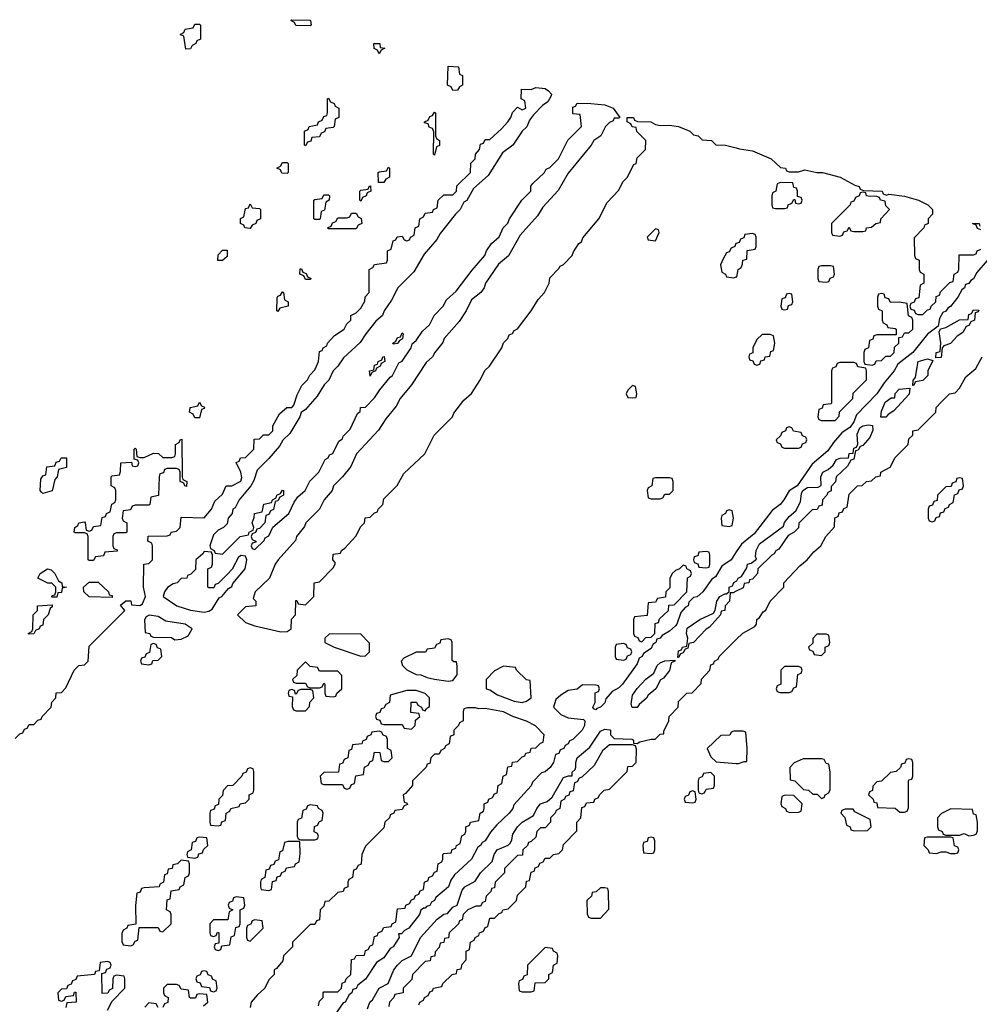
# Model space of a CAD drawing. Header units: inches. Extents: x 2710028 to 2964570, y 496606 to 722708.
# Tile 224 of 228: x 2906889 to 2911055, y 683500 to 687774. Entities that reach past the tile are written whole.
import ezdxf

# ---------------------------------------------------------------- set-up
doc = ezdxf.new("R2010")
doc.units = ezdxf.units.IN
doc.header["$MEASUREMENT"] = 0
doc.layers.add('C9608', color=7, linetype='Continuous')
doc.layers.add('C9618', color=7, linetype='Continuous')

msp = doc.modelspace()

# ---------------------------------------------------------------- linework, layer by layer
at = {"layer": 'C9608', "color": 6}
for points in [[(2908150, 687748), (2908088.4, 687748.4), (2908082, 687762), (2908066, 687770), (2908070, 687774), (2908148, 687772), (2908152, 687770), (2908154, 687750)], [(2907610, 687646), (2907602, 687702), (2907586, 687710), (2907602, 687718), (2907607.3, 687732.7), (2907642, 687738), (2907650, 687754), (2907670, 687754), (2907674, 687750), (2907674, 687690), (2907658, 687682), (2907654, 687670), (2907638, 687662), (2907630, 687648)], [(2908450, 687626), (2908442, 687642), (2908428.4, 687648.4), (2908426, 687670), (2908452, 687670), (2908454, 687654), (2908474, 687650), (2908458, 687642)], [(2908770, 687466), (2908762, 687482), (2908746, 687490), (2908750, 687572), (2908794, 687570), (2908798, 687538), (2908811.6, 687531.6), (2908812, 687490), (2908798, 687482), (2908790, 687468)], [(2908130, 687226), (2908126, 687230), (2908126, 687290), (2908142, 687298), (2908146, 687310), (2908182, 687318), (2908186, 687330), (2908202, 687338), (2908210, 687354), (2908222, 687358), (2908226, 687370), (2908226, 687430), (2908230, 687434), (2908238, 687418), (2908254, 687410), (2908258, 687398), (2908274, 687390), (2908274, 687350), (2908258, 687342), (2908254, 687310), (2908250, 687306), (2908218, 687302), (2908212.7, 687287.3), (2908198, 687282), (2908190, 687266), (2908158, 687262), (2908152.7, 687247.3), (2908138, 687242)], [(2908690, 687186), (2908686, 687190), (2908687.3, 687287.3), (2908682, 687302), (2908667.3, 687307.3), (2908662, 687322), (2908646, 687326), (2908646, 687330), (2908662, 687338), (2908670, 687354), (2908682, 687358), (2908690, 687372), (2908694, 687370), (2908694, 687270), (2908698, 687258), (2908712, 687250), (2908711.6, 687228.4), (2908698, 687222)], [(2908050, 687106), (2908027.3, 687107.3), (2908022, 687122), (2908006, 687130), (2908022, 687138), (2908030, 687154), (2908050, 687154), (2908054, 687150), (2908054, 687110)], [(2908447.3, 687067.3), (2908446, 687110), (2908450, 687114), (2908482, 687118), (2908490, 687134), (2908494, 687130), (2908494, 687090), (2908478, 687082), (2908470, 687068)], [(2908370, 686986), (2908366, 686990), (2908366, 687030), (2908370, 687034), (2908402, 687038), (2908406, 687050), (2908412.7, 687052.7), (2908414, 687030), (2908398, 687022), (2908394, 687010), (2908378, 687002)], [(2908170, 686906), (2908166, 686910), (2908166, 686990), (2908170, 686994), (2908202, 686998), (2908210, 687014), (2908230, 687014), (2908234, 687010), (2908232, 686990), (2908218, 686982), (2908212.7, 686947.3), (2908198, 686942), (2908194, 686910), (2908190, 686906)], [(2907890, 686868), (2907866, 686870), (2907862, 686882), (2907848, 686890), (2907848.4, 686911.6), (2907862, 686918), (2907870, 686954), (2907882, 686958), (2907890, 686974), (2907898, 686958), (2907930, 686954), (2907934, 686950), (2907934, 686910), (2907918, 686902), (2907914, 686890), (2907898, 686882)], [(2908230, 686866), (2908226, 686870), (2908242, 686878), (2908247.3, 686892.7), (2908262, 686898), (2908270, 686914), (2908310, 686914), (2908322, 686918), (2908330, 686934), (2908350, 686934), (2908358, 686918), (2908371.6, 686911.6), (2908374, 686890), (2908358, 686882), (2908350, 686866)], [(2909650, 686866), (2909614, 686830), (2909618, 686818), (2909650, 686814), (2909666, 686850), (2909662, 686862)], [(2907748.7, 686728.7), (2907750, 686754), (2907770, 686774), (2907790, 686774), (2907790, 686746), (2907770, 686728.7)], [(2908130, 686646), (2908122, 686662), (2908106, 686670), (2908107.3, 686692.7), (2908112.7, 686692.7), (2908118, 686678), (2908132.7, 686672.7), (2908138, 686658), (2908154, 686650), (2908150, 686646)], [(2908010, 686508), (2908006, 686510), (2908007.3, 686567.3), (2908010, 686574), (2908022, 686578), (2908030, 686592), (2908034, 686590), (2908038, 686558), (2908054, 686550), (2908054, 686530), (2908018, 686522)], [(2908510, 686366), (2908508.7, 686370), (2908522, 686378), (2908530, 686394), (2908542, 686398), (2908550, 686414), (2908554, 686410), (2908551.6, 686388.4), (2908538, 686382), (2908530, 686368)], [(2908410, 686226), (2908408, 686250), (2908426, 686254), (2908430, 686274), (2908442, 686278), (2908446, 686290), (2908462, 686298), (2908466, 686310), (2908472, 686312), (2908474, 686290), (2908458, 686282), (2908454, 686270), (2908438, 686262), (2908434, 686250), (2908418, 686242)], [(2909550, 686186), (2909530, 686166), (2909522, 686150), (2909530, 686134), (2909550, 686132), (2909566, 686134), (2909568, 686150), (2909562, 686182)], [(2907650, 686046), (2907642, 686062), (2907626, 686070), (2907628.7, 686091.3), (2907662, 686098), (2907670, 686114), (2907678, 686098), (2907692, 686092), (2907690, 686086), (2907678, 686082), (2907670, 686046)], [(2907612.7, 685747.3), (2907606, 685750), (2907602, 685762), (2907586, 685770), (2907586, 685810), (2907582, 685822), (2907570, 685826), (2907530, 685826), (2907518, 685822), (2907512.7, 685807.3), (2907498, 685802), (2907494, 685790), (2907491.6, 685708.4), (2907458, 685702), (2907454, 685670), (2907450, 685666), (2907390, 685666), (2907378, 685662), (2907370, 685646), (2907338, 685642), (2907334, 685610), (2907338, 685598), (2907354, 685590), (2907354, 685550), (2907350, 685546), (2907310, 685546), (2907298, 685542), (2907294, 685530), (2907294, 685490), (2907298, 685478), (2907312.7, 685472.7), (2907312.7, 685467.3), (2907258, 685462), (2907252.7, 685447.3), (2907218, 685442), (2907210, 685426), (2907190, 685426), (2907186, 685430), (2907186, 685530), (2907182, 685542), (2907170, 685546), (2907130, 685546), (2907126, 685550), (2907128, 685570), (2907142, 685578), (2907146, 685590), (2907170, 685594), (2907174, 685590), (2907178, 685558), (2907190, 685554), (2907202, 685558), (2907210, 685574), (2907242, 685578), (2907247.3, 685612.7), (2907262, 685618), (2907266, 685630), (2907282, 685638), (2907288.4, 685671.6), (2907302, 685678), (2907306, 685690), (2907306, 685730), (2907302, 685742), (2907286, 685750), (2907286, 685790), (2907290, 685794), (2907322, 685798), (2907327.3, 685812.7), (2907328, 685850), (2907374, 685854), (2907378, 685838), (2907390, 685834), (2907402, 685838), (2907406, 685850), (2907402, 685862), (2907386, 685866), (2907386, 685910), (2907390, 685914), (2907394, 685910), (2907398, 685878), (2907410, 685874), (2907430, 685874), (2907470, 685892), (2907491.6, 685891.6), (2907510, 685874), (2907550, 685874), (2907562, 685878), (2907566, 685890), (2907566, 685930), (2907582, 685938), (2907586, 685950), (2907592.7, 685952.7), (2907594, 685790), (2907598, 685778), (2907614, 685770)], [(2906990, 685718), (2906983.1, 685723.1), (2906978, 685730), (2906980.4, 685779.6), (2906990, 685794), (2907002, 685798), (2907007.3, 685832.7), (2907042, 685838), (2907047.3, 685852.7), (2907062, 685858), (2907068.4, 685871.6), (2907091.6, 685871.6), (2907092, 685830), (2907058, 685822), (2907052, 685790), (2907042, 685778), (2907030, 685728.7)], [(2909710, 685786), (2909650, 685786), (2909638, 685782), (2909634, 685750), (2909618, 685742), (2909614, 685730), (2909618, 685698), (2909630, 685694), (2909670, 685694), (2909682, 685698), (2909690, 685714), (2909710, 685714), (2909726, 685730), (2909726, 685770), (2909722, 685782)], [(2909970, 685646), (2909958, 685642), (2909954, 685630), (2909938, 685622), (2909934, 685610), (2909938, 685578), (2909970, 685574), (2909982, 685578), (2909988, 685610), (2909982, 685642)], [(2907690, 685466), (2907684.7, 685455.3), (2907654, 685430), (2907652.7, 685387.3), (2907632.7, 685367.3), (2907618, 685362), (2907614, 685350), (2907590, 685348), (2907572, 685330), (2907554.8, 685325.2), (2907530.8, 685309.2), (2907518, 685290), (2907511.3, 685270), (2907571.3, 685230), (2907630, 685210.7), (2907690, 685202.8), (2907710, 685206), (2907725.2, 685214.8), (2907755.3, 685264.7), (2907766, 685270), (2907795.3, 685304.7), (2907810, 685314), (2907814, 685326), (2907868, 685390), (2907875.3, 685430), (2907870, 685446), (2907850, 685448), (2907839.6, 685440.4), (2907811.3, 685388.7), (2907790, 685366), (2907750, 685326), (2907738, 685322), (2907732, 685308), (2907710, 685308), (2907706, 685310), (2907706, 685390), (2907722, 685398), (2907726, 685410), (2907726, 685450), (2907722, 685462)], [(2909870, 685466), (2909838, 685462), (2909832.7, 685447.3), (2909818, 685442), (2909814, 685430), (2909818, 685418), (2909832.7, 685412.7), (2909838, 685398), (2909870, 685394), (2909882, 685398), (2909886, 685410), (2909886, 685450), (2909882, 685462)], [(2907028, 685268), (2907030, 685274), (2907042, 685278), (2907046, 685290), (2907046, 685310), (2907028.4, 685328.4), (2907011.6, 685328.4), (2906968, 685350), (2906978, 685370), (2907010, 685390.8), (2907025.4, 685385.4), (2907042, 685370), (2907058, 685338), (2907072, 685330), (2907074, 685314), (2907092, 685310), (2907074, 685306), (2907070, 685288), (2907054, 685286), (2907050, 685268)], [(2909770, 685406), (2909754, 685390), (2909736.9, 685383.1), (2909722, 685370), (2909711.6, 685348.4), (2909711.6, 685308.4), (2909694, 685290), (2909692.7, 685267.3), (2909658, 685262), (2909650, 685246), (2909618, 685242), (2909612.7, 685187.3), (2909558, 685182), (2909554, 685170), (2909554, 685110), (2909558, 685098), (2909572.7, 685092.7), (2909578, 685078), (2909590, 685074), (2909607.3, 685092.7), (2909630, 685094), (2909646, 685110), (2909647.3, 685152.7), (2909662, 685158), (2909667.3, 685172.7), (2909706, 685210), (2909707.3, 685232.7), (2909730, 685234), (2909786, 685290), (2909788.8, 685351.1), (2909802, 685358), (2909806, 685370), (2909802, 685382), (2909786, 685390), (2909782, 685402)], [(2907290, 685266), (2907190, 685268.7), (2907168, 685290), (2907166, 685310), (2907190, 685332), (2907230, 685332), (2907274, 685290), (2907278, 685278), (2907290, 685274)], [(2906930, 685106), (2906926, 685110), (2906942, 685118), (2906946, 685130), (2906948, 685190), (2906966, 685210), (2906966, 685230), (2907030, 685234), (2907030, 685226), (2907022, 685218), (2907012, 685190), (2906992, 685170), (2906990, 685146), (2906978, 685142), (2906974, 685130), (2906958, 685122), (2906950, 685108)], [(2907451.2, 685188.9), (2907438, 685182), (2907431.2, 685168.9), (2907434, 685114), (2907454, 685110), (2907458, 685098), (2907470, 685094), (2907548, 685092), (2907562, 685082), (2907590, 685084.7), (2907620.2, 685099.8), (2907638, 685130), (2907608, 685150), (2907523.1, 685163.1), (2907490, 685184)], [(2908368, 685108), (2908232.7, 685107.3), (2908214, 685090), (2908214, 685070), (2908254, 685050), (2908370, 685011.3), (2908390, 685012), (2908408, 685030), (2908408, 685068)], [(2908750, 685086), (2908718, 685082), (2908712.7, 685067.3), (2908698, 685062), (2908690, 685046), (2908658, 685042), (2908651.2, 685028.9), (2908610, 685028), (2908556.9, 685003.1), (2908544.7, 684990), (2908551.3, 684970), (2908570, 684951.3), (2908610, 684931), (2908630, 684930.8), (2908658, 684918), (2908690, 684910.8), (2908750, 684902.8), (2908770, 684906), (2908788.7, 684930), (2908788.4, 684968.4), (2908786, 684986), (2908774, 684986), (2908767.3, 684992.7), (2908766, 685070), (2908762, 685082)], [(2907470, 685066), (2907458, 685062), (2907452.7, 685027.3), (2907438, 685022), (2907432.7, 685007.3), (2907418, 685002), (2907414, 684990), (2907418, 684978), (2907450, 684974), (2907462, 684978), (2907467.3, 684992.7), (2907490, 684994), (2907506, 685010), (2907502, 685042), (2907487.3, 685047.3), (2907482, 685062)], [(2909510, 685066), (2909478, 685062), (2909474, 685050), (2909474, 685010), (2909478, 684998), (2909510, 684994), (2909522, 684998), (2909527.3, 685012.7), (2909542, 685018), (2909546, 685030), (2909542, 685042), (2909527.3, 685047.3), (2909522, 685062)], [(2909548, 684788), (2909543.1, 684803.1), (2909550, 684842), (2909569.6, 684870.4), (2909608, 684912), (2909642.7, 684937.3), (2909657.2, 684970), (2909670, 684982.8), (2909690.7, 684990.7), (2909734, 684994), (2909734, 684990), (2909718, 684982), (2909710.9, 684949.1), (2909683.6, 684916.4), (2909671.6, 684908.4), (2909651.3, 684870), (2909618, 684842), (2909610.7, 684829.3), (2909578, 684802), (2909570, 684789)], [(2908130, 684986), (2908094, 684950), (2908092.7, 684927.3), (2908074, 684910), (2908078, 684898), (2908090, 684894), (2908130, 684894), (2908138, 684878), (2908150, 684874), (2908190, 684874), (2908202, 684878), (2908210, 684894), (2908214, 684890), (2908214, 684850), (2908218, 684838), (2908250, 684834), (2908262, 684838), (2908266, 684850), (2908288, 684870), (2908287.3, 684927.3), (2908270, 684946), (2908190, 684946), (2908182, 684962), (2908150, 684966)], [(2908990, 684968), (2908950, 684948), (2908914, 684910), (2908914, 684870), (2908930, 684864.7), (2908963, 684843), (2909035.9, 684815.9), (2909070, 684810.7), (2909090, 684816), (2909109, 684831), (2909106, 684906), (2909090, 684908), (2909046, 684950), (2909042, 684962)], [(2908150, 684866), (2908110, 684866), (2908098, 684862), (2908090, 684846), (2908086, 684846), (2908082, 684862), (2908070, 684866), (2908058, 684862), (2908054, 684850), (2908058, 684838), (2908074, 684834), (2908072.7, 684792.7), (2908078, 684778), (2908090, 684774), (2908130, 684774), (2908147.3, 684792.7), (2908148.4, 684811.6), (2908166, 684830), (2908162, 684862)], [(2908610, 684862), (2908570, 684862), (2908498, 684842), (2908494, 684810), (2908478, 684802), (2908470, 684786), (2908458, 684782), (2908452.7, 684767.3), (2908438, 684762), (2908434, 684750), (2908438, 684738), (2908452.7, 684732.7), (2908458, 684718), (2908470, 684714), (2908550, 684714), (2908558, 684698), (2908590, 684694), (2908606, 684710), (2908607.3, 684732.7), (2908626, 684750), (2908622, 684762), (2908587.3, 684767.3), (2908589, 684811), (2908611.6, 684811.6), (2908618, 684798), (2908634, 684790), (2908638, 684778), (2908650, 684774), (2908655.3, 684784.7), (2908668, 684792), (2908668.7, 684830), (2908650, 684848.7)], [(2908450, 684686), (2908418, 684682), (2908414, 684670), (2908398, 684662), (2908394, 684650), (2908378, 684642), (2908374, 684630), (2908334, 684626), (2908330, 684606), (2908318, 684602), (2908314, 684570), (2908298, 684562), (2908290, 684546), (2908278, 684542), (2908272.7, 684507.3), (2908210, 684506), (2908194, 684490), (2908198, 684458), (2908210, 684454), (2908290, 684454), (2908298, 684438), (2908310, 684434), (2908322, 684438), (2908330, 684454), (2908342, 684458), (2908348.7, 684491.3), (2908382, 684498), (2908386, 684530), (2908402, 684538), (2908410, 684554), (2908422, 684558), (2908430, 684594), (2908452.7, 684592.7), (2908458, 684558), (2908470, 684554), (2908490, 684554), (2908506, 684570), (2908502, 684602), (2908486, 684610), (2908486, 684650), (2908482, 684662), (2908466, 684670), (2908462, 684682)], [(2907890, 684526), (2907878, 684522), (2907872.7, 684507.3), (2907858, 684502), (2907854, 684490), (2907814, 684450), (2907791.6, 684448.4), (2907772, 684428), (2907770, 684406), (2907754, 684390), (2907752.7, 684367.3), (2907738, 684362), (2907732.7, 684347.3), (2907718, 684342), (2907714, 684330), (2907714, 684290), (2907718, 684278), (2907750, 684274), (2907762, 684278), (2907767.3, 684292.7), (2907782, 684298), (2907786, 684330), (2907802, 684338), (2907806, 684350), (2907842, 684358), (2907846, 684370), (2907870, 684374), (2907886, 684390), (2907886, 684410), (2907902, 684418), (2907906, 684430), (2907906, 684510), (2907902, 684522)], [(2909890, 684506), (2909858, 684502), (2909852.7, 684487.3), (2909838, 684482), (2909834, 684470), (2909834, 684430), (2909838, 684418), (2909850, 684414), (2909862, 684418), (2909870, 684434), (2909902, 684438), (2909906, 684450), (2909906, 684490)], [(2909810, 684426), (2909798, 684422), (2909792.7, 684407.3), (2909778, 684402), (2909774, 684390), (2909778, 684378), (2909810, 684374), (2909822, 684378), (2909826, 684390), (2909822, 684422)], [(2908150, 684366), (2908138, 684362), (2908132.7, 684347.3), (2908118, 684342), (2908112.7, 684307.3), (2908098, 684302), (2908094, 684290), (2908094, 684230), (2908098, 684218), (2908110, 684214), (2908170, 684214), (2908182, 684218), (2908186, 684230), (2908182, 684242), (2908168, 684248), (2908168.4, 684271.6), (2908182, 684278), (2908190, 684294), (2908202, 684298), (2908206, 684330), (2908202, 684342), (2908186, 684350), (2908182, 684362)], [(2907670, 684226), (2907658, 684222), (2907652.7, 684207.3), (2907638, 684202), (2907634, 684170), (2907618, 684162), (2907614, 684150), (2907618, 684138), (2907650, 684134), (2907662, 684138), (2907667.3, 684152.7), (2907682, 684158), (2907687.3, 684172.7), (2907706, 684190), (2907702, 684222)], [(2909630, 684226), (2909618, 684222), (2909612.7, 684207.3), (2909598, 684202), (2909594, 684190), (2909598, 684158), (2909630, 684154), (2909642, 684158), (2909646, 684170), (2909646, 684210), (2909642, 684222)], [(2908052.7, 684207.3), (2908038, 684202), (2908030, 684166), (2908018, 684162), (2908012.7, 684127.3), (2907998, 684122), (2907992.7, 684107.3), (2907978, 684102), (2907972.7, 684087.3), (2907958, 684082), (2907954, 684050), (2907938, 684042), (2907934, 684030), (2907934, 684010), (2907938, 683998), (2907970, 683994), (2907982, 683998), (2907987.3, 684032.7), (2908002, 684038), (2908007.3, 684052.7), (2908022, 684058), (2908027.3, 684072.7), (2908042, 684078), (2908047.3, 684092.7), (2908082, 684098), (2908086, 684110), (2908102, 684118), (2908107.3, 684152.7), (2908106, 684206)], [(2907590, 684126), (2907574, 684110), (2907554, 684106), (2907551.2, 684088.9), (2907534, 684086), (2907530, 684066), (2907518, 684062), (2907514, 684030), (2907498, 684022), (2907494, 684010), (2907430, 684006), (2907418, 684002), (2907412.7, 683987.3), (2907398, 683982), (2907391.6, 683928.4), (2907392.7, 683847.3), (2907358, 683842), (2907354, 683830), (2907338, 683822), (2907332.7, 683807.3), (2907332.7, 683772.7), (2907338, 683758), (2907370, 683754), (2907382, 683758), (2907390, 683774), (2907402, 683778), (2907407.3, 683832.7), (2907490, 683834), (2907498, 683818), (2907510, 683814), (2907546, 683850), (2907546, 683890), (2907542, 683902), (2907526, 683910), (2907530, 683954), (2907542, 683958), (2907547.3, 683992.7), (2907582, 683998), (2907586, 684010), (2907602, 684018), (2907608, 684050), (2907622, 684058), (2907626, 684070), (2907626, 684110), (2907622, 684122)], [(2909430, 684006), (2909410, 684006), (2909391.6, 683988.4), (2909374, 683986), (2909372, 683970), (2909352, 683950), (2909352.7, 683892.7), (2909358, 683878), (2909370, 683874), (2909410, 683874), (2909447.3, 683912.7), (2909446, 683990), (2909442, 684002)], [(2907830, 683966), (2907818, 683962), (2907812.7, 683947.3), (2907798, 683942), (2907794, 683930), (2907798, 683918), (2907814, 683910), (2907798, 683902), (2907792.7, 683867.3), (2907730, 683866), (2907714, 683850), (2907714, 683810), (2907718, 683798), (2907730, 683794), (2907742, 683798), (2907747.3, 683812.7), (2907754, 683810), (2907754, 683766), (2907738, 683762), (2907734, 683750), (2907738, 683738), (2907750, 683734), (2907762, 683738), (2907766, 683754), (2907802, 683758), (2907807.3, 683792.7), (2907822, 683798), (2907827.3, 683832.7), (2907842, 683838), (2907846, 683850), (2907846, 683910), (2907862, 683918), (2907866, 683930), (2907862, 683962)], [(2907910, 683866), (2907898, 683862), (2907892.7, 683847.3), (2907878, 683842), (2907874, 683830), (2907874, 683790), (2907878, 683778), (2907890, 683774), (2907946, 683830), (2907942, 683862)], [(2909170, 683746), (2909094, 683670), (2909092.7, 683627.3), (2909078, 683622), (2909072.7, 683607.3), (2909058, 683602), (2909054, 683590), (2909058, 683558), (2909070, 683554), (2909110, 683554), (2909122, 683558), (2909127.3, 683592.7), (2909170, 683594), (2909186, 683610), (2909186, 683630), (2909202, 683638), (2909206, 683670), (2909222, 683678), (2909226, 683710), (2909222, 683722), (2909206, 683730), (2909202, 683742)], [(2907690, 683646), (2907678, 683642), (2907672.7, 683627.3), (2907658, 683622), (2907654, 683610), (2907658, 683598), (2907672.7, 683592.7), (2907678, 683578), (2907712.7, 683572.7), (2907718, 683558), (2907730, 683554), (2907742, 683558), (2907746, 683570), (2907742, 683602), (2907727.3, 683607.3), (2907722, 683622), (2907707.3, 683627.3), (2907702, 683642)]]:
    msp.add_lwpolyline(points, close=True, dxfattribs=at)
for points in [[(2906870, 684654), (2906890, 684674), (2906902, 684678), (2906910, 684694), (2906922, 684698), (2906930, 684714), (2906950, 684714), (2906967.3, 684732.7), (2906982, 684738), (2906986, 684750), (2907026, 684790), (2907028.4, 684811.6), (2907046, 684830), (2907047.3, 684852.7), (2907070, 684854), (2907090, 684874), (2907126, 684950), (2907146, 684970), (2907170, 684974), (2907186, 684990), (2907190, 685054), (2907346, 685210), (2907327.3, 685232.7), (2907350, 685252), (2907371.2, 685251.1), (2907374, 685234), (2907410, 685231.3), (2907422, 685238), (2907435.3, 685270), (2907426, 685310), (2907428, 685410), (2907450, 685414), (2907466, 685430), (2907466, 685490), (2907462, 685502), (2907446, 685510), (2907447.3, 685532.7), (2907530, 685534), (2907542, 685538), (2907546, 685550), (2907570, 685554), (2907586, 685570), (2907590, 685614), (2907690, 685612), (2907722, 685650), (2907736.4, 685683.6), (2907770, 685714), (2907786, 685750), (2907810, 685751), (2907849, 685771), (2907853.2, 685786.8), (2907849, 685810), (2907828.4, 685851.6), (2907842, 685858), (2907848.4, 685871.6), (2907870, 685874), (2907906, 685910), (2907907.3, 685952.7), (2907930, 685954), (2907948, 685972), (2907970, 685972), (2907988, 685990), (2907988.4, 686011.6), (2908016.4, 686063.6), (2908049, 686091), (2908070, 686091.3), (2908078.6, 686101.4), (2908094, 686146), (2908114.6, 686185.4), (2908138, 686210), (2908148.4, 686231.6), (2908170, 686254), (2908178, 686270), (2908186, 686290), (2908190, 686334), (2908202, 686338), (2908206, 686350), (2908222, 686358), (2908226, 686370), (2908256.4, 686403.6), (2908298, 686430), (2908310, 686454), (2908326, 686470), (2908326, 686490), (2908350, 686502), (2908370, 686522), (2908387.3, 686552.7), (2908388.4, 686571.6), (2908406, 686590), (2908406, 686690), (2908422, 686698), (2908430, 686712), (2908482, 686718), (2908486, 686730), (2908486, 686770), (2908502, 686778), (2908510, 686814), (2908522, 686818), (2908528.4, 686831.6), (2908550, 686834), (2908558, 686818), (2908570, 686814), (2908582, 686818), (2908586, 686830), (2908602, 686838), (2908606, 686870), (2908622, 686878), (2908626, 686910), (2908642, 686918), (2908650, 686934), (2908682, 686938), (2908686, 686950), (2908702, 686958), (2908706, 686990), (2908730, 687014), (2908770, 687014), (2908786, 687030), (2908787.3, 687052.7), (2908846, 687110), (2908848.4, 687151.6), (2908866, 687170), (2908868, 687190), (2908886, 687210), (2908890, 687234), (2908902, 687238), (2908910, 687254), (2908930, 687254), (2908980.4, 687299.6), (2909008.7, 687330), (2909022, 687350), (2909028.4, 687371.6), (2909050, 687394), (2909070, 687382), (2909086, 687390), (2909082, 687422), (2909066, 687430), (2909068, 687472), (2909110, 687471), (2909130, 687479.1), (2909170, 687474.9), (2909185.2, 687465.2), (2909198, 687450), (2909196.9, 687443.1), (2909182, 687418), (2909158.8, 687401.2), (2909119.6, 687360.4), (2909102.8, 687337.2), (2909090.7, 687309.3), (2909071.3, 687290), (2909030.7, 687229.3), (2908984.5, 687195.5), (2908922.8, 687097.2), (2908858.8, 687041.2), (2908830, 686988.7), (2908818, 686982), (2908801, 686950), (2908781, 686930), (2908714.4, 686845.6), (2908699.8, 686820.2), (2908644.5, 686755.5), (2908599.9, 686680.1), (2908531.3, 686610), (2908503.5, 686556.5), (2908471.3, 686510), (2908464.7, 686490), (2908435.3, 686464.7), (2908391.3, 686410), (2908367.5, 686372.5), (2908294.4, 686305.6), (2908270.6, 686269.4), (2908250.7, 686249.3), (2908230.5, 686209.5), (2908210.7, 686189.3), (2908179.9, 686140.1), (2908130, 686082), (2908111.2, 686068.9), (2908106, 686050), (2908062, 685978), (2908030.9, 685949.1), (2908016.8, 685923.2), (2907970.7, 685869.3), (2907920.7, 685819.3), (2907906, 685774), (2907892, 685750), (2907842, 685690), (2907824.7, 685655.3), (2907814, 685650), (2907812, 685630), (2907794, 685610), (2907790, 685586), (2907774, 685570), (2907750, 685558), (2907730, 685538), (2907714, 685490), (2907718, 685478), (2907734, 685470), (2907738, 685458), (2907770, 685454), (2907846, 685530), (2907882, 685538), (2907886, 685550), (2907902, 685558), (2907906, 685570), (2907898, 685590), (2907907.3, 685612.7), (2907908.8, 685631.1), (2907942, 685638), (2907948.8, 685671.1), (2907982, 685678), (2907986, 685690), (2908002, 685698), (2908006, 685710), (2908022, 685718), (2908030, 685732), (2908034, 685730), (2908034, 685710), (2908018, 685702), (2908010, 685686), (2907998, 685682), (2907991.6, 685648.4), (2907978, 685642), (2907970, 685626), (2907958, 685622), (2907954, 685590), (2907930, 685566), (2907918, 685562), (2907912.7, 685547.3), (2907898, 685542), (2907894, 685530), (2907898, 685518), (2907914, 685510), (2907914, 685506), (2907898, 685502), (2907894, 685490), (2907898, 685478), (2907910, 685474), (2907950, 685514), (2907955.3, 685524.7), (2907970, 685534), (2907988.4, 685571.6), (2908058, 685630), (2908080.2, 685679.8), (2908097.2, 685702.8), (2908128, 685730), (2908148.7, 685771.3), (2908188, 685810), (2908214.6, 685865.4), (2908228.4, 685871.6), (2908234.6, 685885.4), (2908248.4, 685891.6), (2908275.3, 685944.7), (2908290, 685954), (2908294, 685966), (2908323.1, 685996.9), (2908355.3, 686064.7), (2908367.3, 686072.7), (2908368.7, 686091.3), (2908390, 686092), (2908430, 686132), (2908452.7, 686167.3), (2908497.2, 686222.8), (2908508, 686230), (2908535.3, 686284.7), (2908550, 686292), (2908588, 686350), (2908593.6, 686366.4), (2908610, 686382), (2908638, 686422), (2908668, 686450), (2908688, 686490), (2908728, 686530), (2908742, 686558), (2908784.7, 686595.3), (2908853.6, 686686.4), (2908908.7, 686750), (2908915.3, 686770), (2908937.2, 686802.8), (2908970, 686832), (2908988.7, 686870), (2909008.8, 686891.1), (2909015.3, 686910), (2909069.2, 686990.8), (2909108, 687030), (2909108, 687052), (2909116.4, 687063.6), (2909168, 687110), (2909175.3, 687124.7), (2909190, 687132), (2909228, 687170), (2909269, 687251), (2909328, 687310), (2909322, 687362), (2909290, 687366), (2909290, 687394), (2909302, 687398), (2909310, 687411.3), (2909369.3, 687410.7), (2909430, 687403.8), (2909466, 687390), (2909494, 687350), (2909490, 687346), (2909470, 687346), (2909465.4, 687334.6), (2909450, 687328), (2909432, 687310), (2909412, 687270), (2909382, 687250), (2909370.8, 687229.2), (2909270, 687108), (2909227.1, 687032.9), (2909159.8, 686960.2), (2909136.8, 686923.2), (2909061.4, 686838.6), (2909010.6, 686749.4), (2908967.5, 686712.5), (2908911.3, 686630), (2908906, 686610), (2908890.6, 686589.4), (2908850, 686558), (2908826.8, 686510), (2908796.8, 686463.2), (2908732, 686390), (2908726.8, 686373.2), (2908691.3, 686330), (2908681, 686310), (2908654.4, 686285.6), (2908590.7, 686189.3), (2908541, 686130), (2908523.5, 686096.5), (2908478, 686042), (2908447.1, 685992.9), (2908351.3, 685890), (2908326, 685834), (2908290.7, 685789.3), (2908251.3, 685750), (2908246, 685730), (2908211.3, 685690), (2908190.7, 685649.3), (2908131.3, 685590), (2908126, 685574), (2908091.3, 685530), (2908086, 685514), (2908011.3, 685430), (2907998, 685410), (2907974, 685350), (2907912, 685290), (2907902, 685262), (2907914, 685250), (2907914, 685230), (2907870, 685226), (2907834, 685190), (2907870, 685158), (2907910, 685142.8), (2908023.1, 685116.9), (2908050, 685118), (2908068, 685130), (2908068.4, 685171.6), (2908086, 685190), (2908087.3, 685252.7), (2908092.7, 685252.7), (2908098, 685238), (2908130, 685234), (2908166, 685270), (2908168, 685330), (2908190, 685334), (2908250, 685394), (2908258, 685410), (2908258, 685418), (2908248, 685430), (2908250, 685454), (2908282, 685458), (2908286, 685470), (2908300.4, 685479.6), (2908348.4, 685531.6), (2908370, 685574), (2908386, 685590), (2908388.8, 685611.1), (2908410, 685614), (2908430, 685634), (2908442, 685638), (2908446, 685650), (2908466, 685670), (2908470, 685694), (2908528.4, 685751.6), (2908556.4, 685803.6), (2908648, 685890), (2908688.8, 685971.1), (2908768, 686050), (2908774.6, 686065.4), (2908818, 686122), (2908850, 686152), (2908890, 686212), (2908909.2, 686250.8), (2908928.7, 686270), (2908982, 686350), (2908989.1, 686370.9), (2909008, 686390), (2909014.6, 686405.4), (2909028.4, 686411.6), (2909035.3, 686424.7), (2909050, 686432), (2909109, 686510), (2909140.2, 686559.8), (2909168, 686590), (2909188, 686630), (2909190, 686654), (2909230, 686694), (2909235.3, 686704.7), (2909250, 686712), (2909288, 686750), (2909293.6, 686766.4), (2909317.2, 686802.8), (2909328, 686810), (2909333.6, 686826.4), (2909404, 686910), (2909440.2, 686979.8), (2909490, 687034), (2909508, 687070), (2909528, 687090), (2909546, 687130), (2909555.3, 687144.7), (2909566, 687150), (2909570, 687174), (2909606, 687210), (2909608, 687250), (2909568.8, 687288.9), (2909566, 687306), (2909548.4, 687308.4), (2909542, 687322), (2909526, 687330), (2909526, 687350), (2909554, 687350), (2909558, 687338), (2909571.6, 687331.6), (2909629.5, 687330.5), (2909650, 687318.8), (2909670, 687314.8), (2909710, 687316.3), (2909750, 687310.4), (2909798, 687290), (2909814.8, 687274.8), (2909834, 687270), (2909852, 687252), (2909892, 687250), (2909911.3, 687231.3), (2909954, 687230), (2910000, 687217.4)], [(2910000, 686802.7), (2909998, 686802), (2909994, 686790), (2909978, 686782), (2909970, 686766), (2909958, 686762), (2909943.6, 686736.4), (2909932, 686710), (2909938, 686678), (2909954, 686670), (2909958, 686658), (2909990, 686654), (2910000, 686657.3)], [(2910000, 685463.8), (2909977.3, 685430), (2909938, 685402), (2909910, 685355.3), (2909894, 685346), (2909854.8, 685290), (2909830, 685269.3), (2909814.8, 685265.2), (2909794.8, 685245.2), (2909790.7, 685230), (2909778, 685222), (2909759.8, 685200.2), (2909742.8, 685150), (2909736.7, 685143.3), (2909710, 685119.3), (2909678.8, 685101.2), (2909670, 685089.3), (2909655.3, 685084.7), (2909650.7, 685070), (2909638, 685062), (2909630, 685044), (2909596.9, 685023.1), (2909591, 685010), (2909578, 685002), (2909570, 684978), (2909506.8, 684890), (2909490, 684873.2), (2909462, 684858), (2909434.4, 684825.6), (2909430, 684809), (2909410, 684789.2), (2909395.3, 684784.7), (2909390, 684778), (2909382, 684782), (2909378, 684790), (2909388, 684810), (2909388, 684852), (2909402, 684858), (2909406, 684870), (2909402, 684882), (2909390, 684886), (2909332.7, 684887.3), (2909310, 684868), (2909270, 684862), (2909238, 684842), (2909217.3, 684822.7), (2909206, 684790), (2909238.5, 684758.5), (2909270, 684744), (2909336.9, 684736.9), (2909342, 684730), (2909340.7, 684710), (2909330.4, 684689.6), (2909290, 684649.2), (2909276, 684644), (2909270.8, 684630), (2909256.9, 684623.1), (2909251, 684610), (2909236, 684604), (2909230, 684589.2), (2909216, 684584), (2909206, 684550), (2909192, 684528), (2909170, 684509.3), (2909154.8, 684505.2), (2909115.3, 684464.7), (2909110, 684449), (2909034, 684366), (2909030.4, 684349.6), (2909014.8, 684330), (2908960.5, 684279.5), (2908933, 684247), (2908910.4, 684209.6), (2908897.3, 684202.7), (2908890, 684189.2), (2908878, 684182), (2908850.4, 684129.6), (2908777.3, 684062.7), (2908760.7, 684039.3), (2908750.4, 684009.6), (2908696.3, 683963.7), (2908690.6, 683950), (2908677.3, 683942.7), (2908670.4, 683929.6), (2908654.8, 683925.2), (2908650, 683918), (2908642, 683918), (2908631, 683909), (2908624.7, 683890), (2908578, 683830), (2908559.6, 683820.4), (2908546, 683806), (2908534, 683806), (2908536, 683790), (2908510, 683749.2), (2908498, 683742), (2908470, 683702), (2908438, 683682), (2908390, 683609.3), (2908357.3, 683582.7), (2908350, 683569.2), (2908336, 683564), (2908330.8, 683550), (2908318.8, 683541.2), (2908302, 683510), (2908294, 683506), (2908254.8, 683450)], [(2910000, 685293), (2909986, 685286), (2909974, 685286), (2909971.3, 685250), (2909952, 685230), (2909950.9, 685209.1), (2909934, 685206), (2909932, 685190), (2909883.6, 685136.4), (2909870, 685128), (2909814, 685070), (2909794, 685066), (2909790, 685046), (2909778, 685042), (2909770, 685026), (2909758, 685022), (2909750, 685006), (2909746, 685006), (2909750, 685034), (2909762, 685038), (2909766, 685050), (2909786, 685054), (2909789.2, 685090), (2909783.7, 685110), (2909787.5, 685132.5), (2909842, 685170), (2909902, 685198), (2909909.2, 685210.8), (2909915.3, 685250), (2909929, 685270), (2909950, 685282), (2909958, 685282), (2909968.7, 685291.3), (2909969.2, 685310), (2909983.1, 685316.9), (2909990, 685331.3), (2910000, 685336.9)], [(2908399, 683481), (2908409.3, 683510), (2908420.2, 683519.8), (2908449.3, 683570), (2908489.3, 683590.7), (2908513.2, 683650), (2908529.6, 683670.4), (2908549.2, 683690), (2908589.4, 683710.6), (2908629.6, 683790.4), (2908701.2, 683870), (2908730, 683890.6), (2908746, 683894), (2908770, 683922), (2908789, 683931), (2908810, 683996), (2908821.2, 684010), (2908866, 684034), (2908890, 684071), (2908940.2, 684119.8), (2908949.6, 684150.4), (2908962.7, 684170), (2909009.5, 684190.5), (2909019.3, 684200.7), (2909026.3, 684213.7), (2909030, 684238), (2909049.7, 684270.3), (2909070, 684290.6), (2909120.2, 684319.8), (2909134, 684350), (2909150, 684370.7), (2909179, 684381), (2909200.4, 684399.6), (2909250, 684484.7), (2909272, 684492), (2909288, 684492), (2909288, 684508), (2909300.4, 684519.6), (2909304, 684530), (2909303.7, 684550), (2909309.6, 684570.4), (2909363.7, 684616.3), (2909410, 684686), (2909430, 684694), (2909451.2, 684691.1), (2909454, 684690), (2909454, 684670), (2909470, 684654), (2909548.7, 684651.3), (2909554, 684646), (2909554, 684634), (2909570, 684632), (2909581.2, 684638.8), (2909631.3, 684651.3), (2909648.7, 684651.3), (2909670, 684672), (2909686, 684674), (2909686, 684686), (2909708, 684730), (2909708.7, 684750), (2909748, 684790), (2909750, 684814), (2909786, 684850), (2909808, 684852), (2909848, 684892), (2909849.1, 684910.9), (2909886, 684950), (2909890, 684974), (2909902, 684978), (2909906, 684990), (2909922, 684998), (2909926, 685010), (2909986, 685070), (2910000, 685083.3)], [(2908186, 683494), (2908190, 683514), (2908206, 683530), (2908206, 683550), (2908210, 683554), (2908270, 683554), (2908286, 683570), (2908288.4, 683591.6), (2908302, 683598), (2908306, 683610), (2908326, 683630), (2908330, 683694), (2908342, 683698), (2908350, 683712), (2908386, 683714), (2908390, 683734), (2908402, 683738), (2908410, 683754), (2908422, 683758), (2908430, 683794), (2908442, 683798), (2908446, 683810), (2908462, 683818), (2908470, 683834), (2908502, 683838), (2908506, 683850), (2908522, 683858), (2908530, 683914), (2908562, 683918), (2908566, 683930), (2908582, 683938), (2908590, 683954), (2908602, 683958), (2908607.3, 683972.7), (2908622, 683978), (2908627.3, 683992.7), (2908642, 683998), (2908646, 684030), (2908662, 684038), (2908666, 684050), (2908682, 684058), (2908690, 684074), (2908702, 684078), (2908706, 684110), (2908722, 684118), (2908726, 684130), (2908726, 684150), (2908730, 684154), (2908762, 684158), (2908767.3, 684172.7), (2908782, 684178), (2908786, 684190), (2908802, 684198), (2908808.4, 684231.6), (2908822, 684238), (2908826, 684250), (2908826, 684270), (2908842, 684278), (2908846, 684290), (2908882, 684298), (2908888, 684330), (2908902, 684338), (2908906, 684350), (2908906, 684370), (2908922, 684378), (2908926, 684390), (2908942, 684398), (2908950, 684414), (2908962, 684418), (2908966, 684450), (2908982, 684458), (2908988, 684490), (2909002, 684498), (2909008.8, 684531.1), (2909026, 684534), (2909028.8, 684551.1), (2909050, 684554), (2909070, 684574), (2909082, 684578), (2909086, 684590), (2909106, 684594), (2909110, 684612), (2909130, 684614), (2909150, 684634), (2909162, 684638), (2909166, 684670), (2909128.4, 684708.4), (2909089.1, 684729.1), (2909030, 684749.3), (2908990, 684769.2), (2908910, 684784), (2908882, 684782), (2908867.3, 684787.3), (2908832.7, 684787.3), (2908818, 684782), (2908814, 684770), (2908814, 684730), (2908798, 684722), (2908794, 684710), (2908774, 684690), (2908774, 684670), (2908758, 684662), (2908754, 684630), (2908738, 684622), (2908734, 684610), (2908718, 684602), (2908710, 684586), (2908690, 684586), (2908674, 684570), (2908670, 684546), (2908658, 684542), (2908654, 684530), (2908594, 684470), (2908594, 684450), (2908564.7, 684415.3), (2908554, 684410), (2908558, 684378), (2908570, 684374), (2908572.7, 684367.3), (2908558, 684362), (2908550, 684346), (2908518, 684342), (2908514, 684330), (2908498, 684322), (2908494, 684310), (2908474, 684290), (2908470, 684266), (2908390, 684186), (2908374, 684150), (2908371.6, 684108.4), (2908358, 684102), (2908350, 684086), (2908338, 684082), (2908334, 684050), (2908318, 684042), (2908314, 684030), (2908314, 684010), (2908298, 684002), (2908294, 683990), (2908270, 683986), (2908231.6, 683948.4), (2908214, 683946), (2908210, 683926), (2908194, 683910), (2908190, 683866), (2908178, 683862), (2908170, 683846), (2908150, 683846), (2908074, 683770), (2908074, 683750), (2908034, 683710), (2908031.6, 683688.4), (2908004.7, 683655.3), (2907994, 683650), (2907994, 683630), (2907970, 683606), (2907954, 683570), (2907919.6, 683540.4), (2907894, 683510), (2907890, 683486)], [(2910000, 684686), (2909990, 684686), (2909978, 684682), (2909971.6, 684668.4), (2909932.7, 684667.3), (2909874, 684610), (2909890, 684574), (2909912.7, 684552.7), (2910000, 684545.5)], [(2908622, 683498), (2908626, 683510), (2908642, 683518), (2908646, 683530), (2908662, 683538), (2908670, 683554), (2908682, 683558), (2908686, 683570), (2908722, 683578), (2908726, 683590), (2908766, 683630), (2908786, 683634), (2908788.8, 683651.1), (2908806, 683654), (2908810, 683674), (2908827.3, 683692.7), (2908828, 683730), (2908842, 683738), (2908846, 683770), (2908862, 683778), (2908866, 683790), (2908882, 683798), (2908886, 683810), (2908902, 683818), (2908910, 683834), (2908922, 683838), (2908930, 683874), (2908950, 683874), (2908970, 683894), (2908982, 683898), (2908986, 683910), (2909010, 683914), (2909046, 683950), (2909050, 683974), (2909086, 684010), (2909090, 684034), (2909102, 684038), (2909110, 684074), (2909122, 684078), (2909127.3, 684092.7), (2909142, 684098), (2909147.3, 684112.7), (2909162, 684118), (2909170, 684134), (2909190, 684134), (2909206, 684150), (2909230, 684154), (2909246, 684170), (2909250, 684194), (2909307.3, 684252.7), (2909308, 684290), (2909326, 684310), (2909330, 684354), (2909342, 684358), (2909350, 684374), (2909382, 684378), (2909386, 684390), (2909402, 684398), (2909406, 684410), (2909426, 684430), (2909450, 684434), (2909526, 684510), (2909530, 684532), (2909550, 684534), (2909566, 684550), (2909567.3, 684607.3), (2909562, 684622), (2909550, 684626), (2909450, 684626), (2909419.6, 684600.4), (2909383.6, 684536.4), (2909330, 684486), (2909318, 684482), (2909310, 684466), (2909298, 684462), (2909292.7, 684427.3), (2909278, 684422), (2909272.7, 684407.3), (2909258, 684402), (2909254, 684390), (2909238, 684382), (2909234, 684350), (2909218, 684342), (2909214, 684330), (2909194, 684310), (2909194, 684290), (2909170, 684266), (2909150, 684266), (2909134, 684250), (2909130, 684226), (2909110, 684206), (2909098, 684202), (2909094, 684190), (2909074, 684170), (2909072.7, 684147.3), (2909050, 684146), (2908994, 684090), (2908994, 684070), (2908954, 684030), (2908950, 684006), (2908938, 684002), (2908934, 683990), (2908914, 683970), (2908910, 683946), (2908898, 683942), (2908890, 683926), (2908870, 683926), (2908834, 683910), (2908814, 683890), (2908810, 683866), (2908798, 683862), (2908794, 683850), (2908754, 683810), (2908751.2, 683788.9), (2908734, 683786), (2908730, 683768), (2908714, 683766), (2908710, 683746), (2908692.7, 683727.3), (2908691.2, 683708.9), (2908674, 683706), (2908671.2, 683688.9), (2908650, 683686), (2908594, 683630), (2908591.6, 683608.4), (2908554, 683570), (2908554, 683550), (2908518, 683542), (2908514, 683530), (2908494, 683510), (2908492, 683490)], [(2907270, 683474), (2907290, 683514), (2907346, 683570), (2907346, 683610), (2907342, 683622), (2907310, 683626), (2907298, 683622), (2907294, 683610), (2907292, 683568), (2907278, 683562), (2907272, 683548), (2907247.3, 683547.3), (2907246, 683634), (2907262, 683638), (2907267.3, 683652.7), (2907282, 683658), (2907286, 683670), (2907282, 683682), (2907270, 683686), (2907238, 683682), (2907234, 683646), (2907218, 683642), (2907214, 683630), (2907138, 683622), (2907132.7, 683607.3), (2907118, 683602), (2907112.7, 683587.3), (2907098, 683582), (2907092.7, 683567.3), (2907070, 683566), (2907054, 683550), (2907058, 683518), (2907070, 683514), (2907082, 683518), (2907090, 683534), (2907122, 683538), (2907127.3, 683552.7), (2907132.7, 683552.7), (2907134, 683510), (2907094, 683506), (2907090, 683486)], [(2907687.3, 683492.7), (2907706, 683510), (2907702, 683542), (2907670, 683546), (2907658, 683542), (2907652.7, 683527.3), (2907630, 683526), (2907626, 683530), (2907622, 683562), (2907590, 683566), (2907582, 683582), (2907570, 683586), (2907530, 683586), (2907514, 683570), (2907514, 683550), (2907518, 683538), (2907534, 683530), (2907532.7, 683507.3), (2907518, 683502), (2907510, 683486)], [(2907490, 683486), (2907482, 683502), (2907450, 683506), (2907432.7, 683487.3)]]:
    msp.add_lwpolyline(points, dxfattribs=at)
at = {"layer": 'C9618', "color": 6}
for points in [[(2910000, 687217.4), (2910013.7, 687213.7), (2910070, 687204.9), (2910151, 687170), (2910192, 687132), (2910214, 687130), (2910218, 687118), (2910230, 687114), (2910270, 687114), (2910298, 687122), (2910350, 687110.6), (2910374, 687110), (2910451.3, 687090), (2910515.3, 687055.3), (2910534, 687050), (2910538, 687038), (2910552.7, 687032.7), (2910634, 687030), (2910638, 687018), (2910652.7, 687012.7), (2910663.1, 687016.9), (2910730, 687007.3), (2910791.3, 686990), (2910831.3, 686970), (2910852, 686950), (2910852, 686930), (2910834, 686910), (2910834, 686890), (2910818, 686882), (2910814, 686870), (2910772.7, 686827.3), (2910774, 686750), (2910778, 686738), (2910794, 686730), (2910794, 686690), (2910798, 686678), (2910814, 686670), (2910814, 686630), (2910798, 686622), (2910792.7, 686567.3), (2910778, 686562), (2910772.7, 686547.3), (2910758, 686542), (2910754, 686530), (2910758, 686518), (2910772.7, 686512.7), (2910778, 686498), (2910790, 686494), (2910810, 686494), (2910830, 686514), (2910842, 686518), (2910846, 686530), (2910866, 686550), (2910867.3, 686572.7), (2910882, 686578), (2910887.3, 686592.7), (2910927.3, 686632.7), (2910942, 686638), (2910946, 686670), (2910962, 686678), (2910966, 686690), (2910967.3, 686752.7), (2911030, 686754), (2911042, 686758), (2911046, 686770), (2911062, 686778)], [(2911062, 686862), (2911047.3, 686867.3), (2911042, 686882), (2911026, 686890), (2911054, 686890), (2911058, 686878)], [(2910000, 686657.3), (2910002, 686658), (2910008, 686690), (2910022, 686698), (2910027.3, 686712.7), (2910028, 686730), (2910046, 686734), (2910048, 686772), (2910082, 686778), (2910086, 686790), (2910086, 686830), (2910082, 686842), (2910070, 686846), (2910038, 686842), (2910032.7, 686827.3), (2910018, 686822), (2910012.7, 686807.3), (2910000, 686802.7)], [(2911090, 686728.7), (2911044, 686676), (2911030.5, 686649.5), (2911018, 686642), (2911010, 686629.2), (2910996, 686624), (2910990.8, 686610), (2910978.8, 686601.2), (2910962.8, 686570), (2910930.4, 686529.6), (2910918, 686522), (2910910, 686509), (2910896.9, 686503.1), (2910882.5, 686477.5), (2910876.9, 686443.1), (2910830, 686409.2), (2910766, 686330), (2910702, 686278), (2910686, 686250), (2910642, 686198), (2910610.5, 686149.5), (2910521.6, 686058.4), (2910510.9, 686029.1), (2910494.4, 686005.6), (2910459.1, 685980.9), (2910421.7, 685938.3), (2910398, 685902), (2910330, 685844), (2910264.7, 685750), (2910230, 685729), (2910207.3, 685690), (2910190.3, 685669.7), (2910156.7, 685643.3), (2910078, 685542), (2910022.5, 685497.5), (2910000, 685463.8)], [(2910000, 685083.3), (2910029.1, 685110.9), (2910080.4, 685139.6), (2910088, 685150), (2910089.1, 685170.9), (2910100.4, 685179.6), (2910116.4, 685203.6), (2910128.4, 685211.6), (2910148, 685250), (2910206, 685310), (2910206, 685330), (2910276.4, 685403.6), (2910308, 685430), (2910336.4, 685463.6), (2910368, 685490), (2910389.1, 685530.9), (2910427.3, 685572.7), (2910428, 685612), (2910442, 685618), (2910447.3, 685632.7), (2910462, 685638), (2910467.3, 685652.7), (2910482, 685658), (2910490, 685714), (2910526, 685750), (2910547.3, 685752.7), (2910566, 685770), (2910587.3, 685772.7), (2910606, 685790), (2910626, 685794), (2910628, 685810), (2910668.4, 685831.6), (2910690, 685874), (2910746, 685930), (2910750, 685954), (2910766, 685970), (2910766, 685990), (2910790, 685994), (2910866, 686070), (2910868, 686090), (2910890, 686114), (2910926, 686150), (2910950, 686154), (2910970, 686174), (2910996.4, 686223.6), (2911040.4, 686259.6), (2911068, 686310)], [(2910000, 685336.9), (2910002, 685338), (2910008.7, 685350), (2910023.1, 685356.9), (2910045.6, 685394.4), (2910049.6, 685410.4), (2910065.2, 685414.8), (2910088, 685432), (2910084, 685444), (2910087, 685470), (2910100.7, 685499.3), (2910205.2, 685574.8), (2910210, 685591.3), (2910230, 685618), (2910258.6, 685641.4), (2910278.4, 685681.6), (2910282.9, 685717.1), (2910289, 685731), (2910310, 685744), (2910355.3, 685744.7), (2910368.4, 685751.6), (2910366.6, 685790), (2910375.3, 685810), (2910398.6, 685821.4), (2910420.4, 685839.6), (2910434.6, 685865.4), (2910451, 685871), (2910487.3, 685872.7), (2910490, 685891.3), (2910507.3, 685892.7), (2910510, 685914), (2910522, 685918), (2910528, 685932), (2910524.7, 685975.3), (2910537.2, 686002.8), (2910549.4, 686010.6), (2910574.8, 686014.8), (2910592, 686012), (2910592.7, 685992.7), (2910579.8, 685960.2), (2910550, 685926), (2910538, 685922), (2910530, 685906), (2910518, 685902), (2910510, 685866), (2910498, 685862), (2910483.6, 685836.4), (2910434, 685790), (2910431.6, 685768.4), (2910412.7, 685747.3), (2910411.6, 685728.4), (2910398, 685722), (2910394, 685710), (2910374, 685690), (2910372.7, 685667.3), (2910358, 685662), (2910351.6, 685648.4), (2910330, 685646), (2910272, 685588), (2910270, 685568), (2910250.9, 685549.1), (2910225.4, 685534.6), (2910184.7, 685475.3), (2910171.6, 685468.4), (2910164.7, 685455.3), (2910154, 685450), (2910094, 685390), (2910092, 685370), (2910070, 685346), (2910058, 685342), (2910054, 685330), (2910034, 685326), (2910030, 685308), (2910000, 685293)], [(2910000, 684545.5), (2910010, 684544.7), (2910034, 684554), (2910046, 684554), (2910048, 684610), (2910042, 684682), (2910030, 684686), (2910000, 684686)]]:
    msp.add_lwpolyline(points, dxfattribs=at)
for points in [[(2910192.7, 687067.3), (2910178, 687062), (2910172, 687030), (2910158, 687022), (2910154, 687010), (2910154, 686970), (2910158, 686958), (2910170, 686954), (2910210, 686954), (2910222, 686958), (2910226, 686970), (2910242, 686978), (2910250, 686994), (2910254, 686994), (2910258, 686978), (2910270, 686974), (2910282, 686978), (2910286, 686990), (2910282, 687002), (2910266, 687006), (2910266, 687030), (2910262, 687042), (2910250, 687046), (2910246, 687066)], [(2910550, 687026), (2910538, 687022), (2910534, 687010), (2910518, 687002), (2910510, 686986), (2910498, 686982), (2910494, 686970), (2910414, 686890), (2910414, 686850), (2910418, 686838), (2910450, 686834), (2910462, 686838), (2910467.3, 686852.7), (2910482, 686858), (2910490, 686874), (2910498, 686858), (2910510, 686854), (2910550, 686854), (2910562, 686858), (2910566, 686870), (2910587.3, 686872.7), (2910606, 686890), (2910626, 686894), (2910628, 686910), (2910666, 686950), (2910650, 686966), (2910646, 686986), (2910626, 686990), (2910622, 687002), (2910610, 687006), (2910572.7, 687007.3), (2910566, 687010), (2910562, 687022)], [(2910410, 686706), (2910370, 686706), (2910358, 686702), (2910354, 686690), (2910354, 686650), (2910358, 686638), (2910390, 686634), (2910402, 686638), (2910407.3, 686652.7), (2910422, 686658), (2910426, 686670), (2910422, 686702)], [(2910230, 686586), (2910218, 686582), (2910212.7, 686567.3), (2910198, 686562), (2910194, 686530), (2910198, 686518), (2910210, 686514), (2910222, 686518), (2910227.3, 686532.7), (2910242, 686538), (2910246, 686550), (2910242, 686582)], [(2910630, 686586), (2910618, 686582), (2910614, 686570), (2910614, 686530), (2910618, 686518), (2910634, 686510), (2910634, 686470), (2910638, 686458), (2910654, 686450), (2910658, 686438), (2910690, 686434), (2910694, 686430), (2910694, 686406), (2910610, 686406), (2910598, 686402), (2910592.7, 686387.3), (2910578, 686382), (2910574, 686350), (2910558, 686342), (2910554, 686330), (2910554, 686290), (2910558, 686278), (2910590, 686274), (2910602, 686278), (2910607.3, 686292.7), (2910630, 686294), (2910650, 686314), (2910670, 686314), (2910686, 686330), (2910687.3, 686352.7), (2910706, 686370), (2910706, 686394), (2910722, 686398), (2910730, 686414), (2910750, 686414), (2910766, 686430), (2910766, 686470), (2910762, 686482), (2910748.4, 686488.4), (2910742, 686542), (2910707.3, 686547.3), (2910670, 686546), (2910662, 686562), (2910647.3, 686567.3), (2910642, 686582)], [(2910866, 686306), (2910868, 686330), (2910886, 686334), (2910889, 686371), (2910881.2, 686418.8), (2910887.3, 686432.7), (2910910, 686437.3), (2910970, 686470.7), (2911007.3, 686472.7), (2911010, 686494), (2911022, 686498), (2911030, 686514), (2911052.7, 686512.7), (2911050, 686506), (2911038, 686502), (2911034, 686470), (2911018, 686462), (2911010, 686446), (2910998, 686442), (2910983.6, 686416.4), (2910959.6, 686400.4), (2910930, 686368), (2910902, 686358), (2910894, 686350), (2910890, 686308)], [(2910147.3, 686407.3), (2910112.7, 686407.3), (2910090, 686386), (2910072, 686350), (2910072, 686328), (2910058, 686322), (2910054, 686310), (2910058, 686298), (2910072.7, 686292.7), (2910078, 686278), (2910090, 686274), (2910102, 686278), (2910107.3, 686292.7), (2910122, 686298), (2910126, 686310), (2910146, 686314), (2910150, 686334), (2910162, 686338), (2910168, 686370), (2910162, 686402)], [(2910510, 686286), (2910450, 686286), (2910438, 686282), (2910432.7, 686267.3), (2910418, 686262), (2910414, 686250), (2910414, 686110), (2910410, 686106), (2910378, 686102), (2910372.7, 686087.3), (2910358, 686082), (2910354, 686050), (2910358, 686038), (2910370, 686034), (2910430, 686034), (2910447.3, 686052.7), (2910448, 686072), (2910506, 686130), (2910507.3, 686152.7), (2910566, 686210), (2910566, 686250), (2910562, 686262), (2910527.3, 686267.3), (2910522, 686282)], [(2910766, 686186), (2910768.4, 686208.4), (2910778, 686222), (2910789.5, 686290.5), (2910830, 686302), (2910854, 686294), (2910832, 686250), (2910831.2, 686228.9), (2910810, 686208), (2910778, 686202), (2910770, 686186)], [(2910628, 686048), (2910630, 686074), (2910646.3, 686113.7), (2910672, 686132), (2910688, 686132), (2910690, 686152), (2910708, 686170), (2910754, 686174), (2910751.2, 686148.9), (2910683.6, 686076.4), (2910659.6, 686060.4), (2910650, 686048)], [(2910230, 686006), (2910218, 686002), (2910214, 685990), (2910198, 685982), (2910192.7, 685967.3), (2910174, 685950), (2910178, 685938), (2910192.7, 685932.7), (2910198, 685918), (2910210, 685914), (2910270, 685914), (2910282, 685918), (2910287.3, 685932.7), (2910302, 685938), (2910306, 685950), (2910302, 685962), (2910287.3, 685967.3), (2910282, 685982), (2910248.4, 685988.4), (2910242, 686002)], [(2910970, 685786), (2910958, 685782), (2910952.7, 685767.3), (2910938, 685762), (2910932.7, 685747.3), (2910910, 685746), (2910874, 685710), (2910872.7, 685687.3), (2910858, 685682), (2910852.7, 685667.3), (2910838, 685662), (2910834, 685650), (2910834, 685610), (2910838, 685598), (2910850, 685594), (2910862, 685598), (2910867.3, 685612.7), (2910882, 685618), (2910887.3, 685632.7), (2910902, 685638), (2910907.3, 685652.7), (2910922, 685658), (2910926, 685670), (2910942, 685678), (2910948, 685712), (2910962, 685718), (2910967.3, 685732.7), (2910982, 685738), (2910986, 685750), (2910982, 685782)], [(2910390, 685106), (2910350, 685106), (2910332.7, 685087.3), (2910332, 685068), (2910314, 685050), (2910318, 685038), (2910332.7, 685032.7), (2910338, 685018), (2910370, 685014), (2910386, 685030), (2910386, 685050), (2910402, 685058), (2910406, 685070), (2910402, 685102)], [(2910270, 684966), (2910210, 684966), (2910194, 684950), (2910194, 684890), (2910178, 684882), (2910174, 684870), (2910178, 684858), (2910190, 684854), (2910230, 684854), (2910242, 684858), (2910250, 684874), (2910262, 684878), (2910268, 684932), (2910282, 684938), (2910286, 684950), (2910282, 684962)], [(2910370, 684566), (2910290, 684566), (2910251.6, 684548.4), (2910232, 684528), (2910234, 684474), (2910254, 684470), (2910292, 684432), (2910314, 684430), (2910332.7, 684412.7), (2910351.6, 684411.6), (2910370, 684394), (2910382, 684398), (2910386, 684410), (2910402, 684418), (2910407.3, 684432.7), (2910408.4, 684508.4), (2910402, 684542), (2910390, 684546), (2910382, 684562)], [(2910750, 684566), (2910738, 684562), (2910732.7, 684547.3), (2910718, 684542), (2910712.7, 684527.3), (2910694, 684510), (2910670, 684506), (2910630, 684468), (2910610, 684466), (2910592.7, 684447.3), (2910591.6, 684428.4), (2910578, 684422), (2910574, 684410), (2910594, 684390), (2910598, 684378), (2910610, 684374), (2910614, 684354), (2910690, 684352), (2910710, 684334), (2910730, 684334), (2910742, 684338), (2910747.3, 684352.7), (2910747.3, 684467.3), (2910750, 684474), (2910762, 684478), (2910766, 684490), (2910766, 684550), (2910762, 684562)], [(2910212.7, 684407.3), (2910198, 684402), (2910194, 684370), (2910198, 684358), (2910214, 684350), (2910218, 684338), (2910232.7, 684332.7), (2910270, 684334), (2910282, 684338), (2910286, 684370), (2910250, 684406)], [(2910507.3, 684347.3), (2910472.7, 684347.3), (2910458, 684342), (2910454, 684330), (2910471.6, 684311.6), (2910478, 684278), (2910494, 684270), (2910498, 684258), (2910512.7, 684252.7), (2910570, 684254), (2910586, 684270), (2910582, 684302), (2910515.3, 684335.3)], [(2910931.6, 684348.4), (2910891.6, 684328.4), (2910874, 684310), (2910874, 684270), (2910878, 684258), (2910894, 684250), (2910898, 684238), (2910910, 684234), (2910970, 684234), (2910990, 684242), (2911010, 684232), (2911030, 684234), (2911042, 684238), (2911047.3, 684252.7), (2911048, 684290), (2911042, 684322), (2911030, 684326), (2911026, 684346)], [(2910930, 684226), (2910830, 684226), (2910818, 684222), (2910814, 684190), (2910834, 684170), (2910838, 684158), (2910870, 684154), (2910890, 684162), (2910910, 684162), (2910930, 684154), (2910950, 684154), (2910962, 684158), (2910966, 684170), (2910962, 684182), (2910948, 684188), (2910942, 684222)]]:
    msp.add_lwpolyline(points, close=True, dxfattribs=at)

doc.saveas('drawing.dxf')
